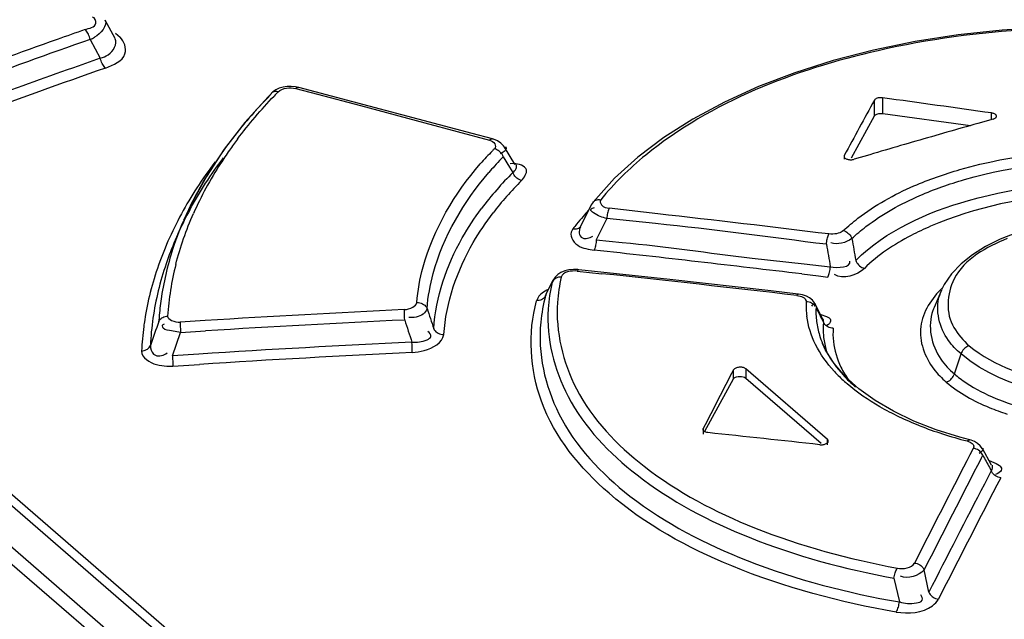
# Model space of a CAD drawing. Header units: inches. Extents: x 0 to 117, y 0 to 83.
# Tile 45 of 60: x 98.472 to 99.044, y 27.986 to 28.335. Entities that reach past the tile are written whole.
import ezdxf

# ---------------------------------------------------------------- set-up
doc = ezdxf.new("R2010")
doc.units = ezdxf.units.IN
doc.header["$LTSCALE"] = 6.4311023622
doc.header["$MEASUREMENT"] = 0
doc.layers.get('0').update_dxf_attribs({"linetype": 'CONTINUOUS'})

msp = doc.modelspace()

# ---------------------------------------------------------------- linework, layer by layer
at = {"color": 7, "linetype": 'CONTINUOUS'}
for p, q in [((97.6173337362, 28.7646698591), (98.8902649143, 27.6622791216)), ((97.64019169, 28.7690320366), (98.9054156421, 27.6733159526)), ((98.905821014, 27.679312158), (97.6528682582, 28.7644010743)), ((98.8857555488, 27.6560770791), (97.6128243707, 28.7584678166)), ((98.52193464, 28.3345159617), (98.527691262, 28.3237661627)), ((98.5281071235, 28.3266524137), (98.5307590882, 28.3243557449)), ((98.5133876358, 28.3230704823), (98.5162888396, 28.3176562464)), ((98.5162888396, 28.3176562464), (98.5192452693, 28.3121388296)), ((98.5192452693, 28.3121388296), (98.5063824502, 28.3076020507)), ((98.7351658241, 28.2684110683), (98.6346084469, 28.2951678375)), ((98.6167069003, 28.2897961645), (98.6032058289, 28.2747424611)), ((98.6185752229, 28.291723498), (98.6167069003, 28.2897961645)), ((98.6328441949, 28.2944899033), (98.6453317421, 28.2912000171)), ((98.6453317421, 28.2912000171), (98.6703097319, 28.2845949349)), ((98.6703097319, 28.2845949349), (98.7077838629, 28.2746240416)), ((98.9687935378, 28.2785920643), (98.9687935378, 28.2877497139)), ((98.9736260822, 28.2891298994), (98.9736260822, 28.2799722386)), ((98.9555220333, 28.2543191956), (98.9687935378, 28.2785920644)), ((98.9736294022, 28.2799717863), (99.0246064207, 28.2730276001)), ((99.0368631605, 28.2767455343), (99.0368631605, 28.2803287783)), ((98.6032058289, 28.2747424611), (98.5912389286, 28.2592891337)), ((98.7077838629, 28.2746240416), (98.7452664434, 28.2645772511)), ((99.0377967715, 28.2767455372), (99.0288322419, 28.2742241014)), ((98.7470020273, 28.2652267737), (98.7351658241, 28.2684110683)), ((99.0109030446, 28.2691308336), (99.0019383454, 28.2665589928)), ((98.5912389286, 28.2592891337), (98.5808409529, 28.2434969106)), ((98.7526128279, 28.2571371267), (98.7515340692, 28.2565882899)), ((98.7600753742, 28.2505843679), (98.7539626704, 28.2605181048)), ((98.9513490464, 28.2556509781), (98.9513490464, 28.2534481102)), ((98.9660797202, 28.2561038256), (98.9571152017, 28.2534481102)), ((98.7532816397, 28.2549340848), (98.7569833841, 28.2488066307)), ((98.7594282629, 28.2509023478), (98.7573704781, 28.2507909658)), ((98.7601443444, 28.2504724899), (98.7600797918, 28.2505804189)), ((98.7569833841, 28.2488066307), (98.7588393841, 28.2457416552)), ((98.8179070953, 28.2424515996), (98.8054127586, 28.2285668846)), ((98.8043679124, 28.2269395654), (98.7980034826, 28.2140736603)), ((98.8430678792, 28.2217619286), (98.8147033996, 28.2249558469)), ((98.567492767, 28.2175823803), (98.5627013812, 28.2064319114)), ((98.841778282, 28.2160905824), (98.8133973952, 28.2189730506)), ((98.7937739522, 28.2130310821), (98.7927568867, 28.2110829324)), ((98.807308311, 28.2066747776), (98.8224251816, 28.20514417)), ((98.8025230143, 28.2012968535), (98.8060171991, 28.2006967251)), ((98.8978711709, 28.1959457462), (98.9281018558, 28.1926748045)), ((98.9281018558, 28.1926748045), (98.9432236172, 28.1909897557)), ((98.7962923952, 28.1884775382), (98.8104448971, 28.1869753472)), ((98.8499618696, 28.1835987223), (98.797142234, 28.1893069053)), ((98.9267625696, 28.1868024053), (98.9364009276, 28.1856403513)), ((98.7778449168, 28.1742232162), (98.7816613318, 28.182012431)), ((98.78098096, 28.1808700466), (98.7780693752, 28.1748650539)), ((98.7820888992, 28.1831276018), (98.78098096, 28.1808700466)), ((98.7820404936, 28.183028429), (98.7814612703, 28.1814434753)), ((98.7816615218, 28.1820133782), (98.7820404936, 28.183028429)), ((98.908767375, 28.1769673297), (98.8499618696, 28.1835987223)), ((98.9364009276, 28.1856403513), (98.9418602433, 28.1849786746)), ((98.9245334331, 28.1751399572), (98.908767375, 28.1769673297)), ((99.0077505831, 28.177349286), (99.0034563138, 28.1673597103)), ((98.7735159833, 28.1731989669), (98.7725901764, 28.1712956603)), ((98.7781139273, 28.1749578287), (98.7778449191, 28.1742232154)), ((98.9333516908, 28.1693890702), (98.9322901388, 28.1681178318)), ((98.9343691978, 28.1694048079), (98.9344262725, 28.1692909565)), ((98.9389203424, 28.160609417), (98.9343795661, 28.1693868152)), ((98.5557453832, 28.1575510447), (98.5564525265, 28.1579264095)), ((98.5800742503, 28.1597634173), (98.5656200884, 28.1588624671)), ((98.6960293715, 28.1600500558), (98.695954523, 28.161586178)), ((98.9378029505, 28.1633240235), (98.9410968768, 28.1621019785)), ((98.5658997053, 28.1528649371), (98.5606743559, 28.1537339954)), ((98.5611103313, 28.1393185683), (98.5658997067, 28.1528649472)), ((98.5658997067, 28.1528649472), (98.5803526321, 28.1537619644)), ((98.9422287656, 28.1575429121), (98.9411853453, 28.1567834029)), ((98.9387207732, 28.1463967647), (98.938876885, 28.1460290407)), ((98.9405020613, 28.1426090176), (98.9387207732, 28.1463967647)), ((98.5483029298, 28.1452515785), (98.5483742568, 28.1438126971)), ((98.9453845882, 28.1348472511), (98.9405020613, 28.1426090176)), ((98.5765539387, 28.1403084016), (98.5611103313, 28.1393185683)), ((99.0152778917, 28.1287305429), (99.019126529, 28.1404156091)), ((98.561400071, 28.1333254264), (98.5768361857, 28.1343105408)), ((98.8869381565, 28.1259018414), (98.8869381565, 28.131044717)), ((98.8941462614, 28.1317461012), (98.8941462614, 28.1263686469)), ((98.9415053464, 28.0907319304), (98.8941462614, 28.1317461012)), ((98.9518428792, 28.1273118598), (98.9453845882, 28.1348472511)), ((98.8704196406, 28.0955863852), (98.8869381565, 28.1259018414)), ((98.8941462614, 28.1263686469), (98.9378459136, 28.0885236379)), ((98.9598204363, 28.1201019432), (98.9518428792, 28.1273118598)), ((98.9917735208, 28.1013932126), (98.9798977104, 28.1070741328)), ((99.0046973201, 28.0963451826), (98.9917735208, 28.1013932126)), ((98.8694220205, 28.0970432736), (98.8694220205, 28.0937555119)), ((99.0185359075, 28.0919739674), (99.0046973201, 28.0963451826)), ((98.9415053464, 28.0876133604), (98.9415053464, 28.0907319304)), ((99.0242285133, 28.0904393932), (99.0185359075, 28.0919739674)), ((99.026274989, 28.0855197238), (99.024284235, 28.0816746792)), ((99.0368662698, 28.0758122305), (99.0315773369, 28.0853398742)), ((99.0224779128, 28.0781818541), (99.0186811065, 28.070827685)), ((99.024284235, 28.0816746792), (99.0224779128, 28.0781818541)), ((99.0308453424, 28.0796773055), (99.0317673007, 28.0814612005)), ((99.0354849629, 28.0783926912), (99.0396186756, 28.0766885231)), ((99.0367270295, 28.0725228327), (99.0326958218, 28.0647528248)), ((99.0356322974, 28.0744904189), (99.0367270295, 28.0725228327)), ((99.0368946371, 28.0757600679), (99.0368690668, 28.0758068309)), ((99.0396186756, 28.0766885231), (99.0413857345, 28.0755699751)), ((99.0405695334, 28.0709558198), (99.0392479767, 28.0703247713)), ((98.9801811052, 28.0100892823), (98.9833250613, 27.9962721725)), ((99.0004527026, 28.001919), (98.9976836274, 28.0148510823))]:
    msp.add_line(p, q, dxfattribs=at)
for points in [[(99.1217508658, 28.3300504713), (99.0952837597, 28.3306581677), (99.068967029, 28.3301396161), (99.0429580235, 28.3284935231), (99.0173960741, 28.3257187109), (98.9924425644, 28.321831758), (98.9682520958, 28.3168572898), (98.944950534, 28.3108193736), (98.922688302, 28.3037531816), (98.9016054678, 28.2957036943), (98.8818104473, 28.2867120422), (98.863437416, 28.27683298), (98.846607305, 28.2661268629)], [(98.513387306, 28.3230705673), (98.5131901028, 28.3238166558), (98.5129455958, 28.3245733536), (98.512659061, 28.3253197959), (98.5123437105, 28.3260242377), (98.5120044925, 28.326680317), (98.5116331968, 28.3273011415), (98.5112328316, 28.3278736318), (98.5108208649, 28.3283683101), (98.5104098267, 28.3287705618)], [(98.5222293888, 28.3064422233), (98.521821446, 28.3068401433), (98.5214179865, 28.3073215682), (98.5210264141, 28.3078758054), (98.5206554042, 28.3084880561), (98.520309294, 28.3091485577), (98.5199892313, 28.3098551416), (98.5197003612, 28.310599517), (98.5194504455, 28.3113651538), (98.5192450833, 28.3121379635)], [(98.6346080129, 28.295167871), (98.6325423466, 28.2955867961), (98.6301746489, 28.2957856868), (98.6278048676, 28.2957011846), (98.625449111, 28.2953267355), (98.62319929, 28.2946533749), (98.6211901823, 28.2937153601)], [(98.6344853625, 28.2951932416), (98.6341072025, 28.2951926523), (98.6336958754, 28.2950742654), (98.6332702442, 28.2948372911), (98.6328441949, 28.2944899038)], [(98.6211901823, 28.2937153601), (98.6194627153, 28.2925362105), (98.6185695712, 28.2917199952)], [(98.6225274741, 28.2926247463), (98.6218537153, 28.2927439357), (98.6211861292, 28.2927758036), (98.6205429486, 28.2927167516), (98.6199501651, 28.2925709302), (98.619412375, 28.2923441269), (98.6189194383, 28.2920303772), (98.6185741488, 28.2917246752)], [(98.9736260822, 28.2891298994), (98.9729391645, 28.2891877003), (98.9722789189, 28.2891917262), (98.9716453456, 28.2891419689), (98.9710240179, 28.2890370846), (98.9704293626, 28.2888783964), (98.9699046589, 28.2886699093), (98.9694643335, 28.288412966), (98.9690939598, 28.2881062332), (98.9687935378, 28.2877497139)], [(98.9687935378, 28.2785920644), (98.9690434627, 28.2789173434), (98.9693724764, 28.279203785), (98.9697805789, 28.2794513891), (98.9702774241, 28.2796656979), (98.9708533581, 28.2798411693), (98.971479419, 28.2799611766), (98.9721459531, 28.2800201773), (98.9728626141, 28.2800237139), (98.9736294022, 28.2799717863)], [(99.0397537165, 28.2782898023), (99.0397636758, 28.2784186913), (99.0397335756, 28.2786723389), (99.039633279, 28.2789227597), (99.0394667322, 28.2791698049), (99.0392431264, 28.2794002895), (99.0389602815, 28.2796127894), (99.0386203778, 28.2798087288), (99.0382391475, 28.2799791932), (99.0378218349, 28.2801212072), (99.0373631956, 28.280237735), (99.0368632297, 28.2803287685)], [(99.0377967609, 28.2767455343), (99.0382337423, 28.2768901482), (99.0386179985, 28.2770548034), (99.0389495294, 28.2772395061), (99.0392319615, 28.2774478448), (99.0394616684, 28.2776762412), (99.0396277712, 28.2779139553), (99.0397275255, 28.2781616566), (99.0397537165, 28.2782898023)], [(98.7452664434, 28.264577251), (98.7456689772, 28.2649011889), (98.7460745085, 28.2651283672), (98.746471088, 28.2652484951), (98.7468409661, 28.2652581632), (98.7470020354, 28.2652267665)], [(98.7539527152, 28.260534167), (98.7533933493, 28.2613339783), (98.7518881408, 28.2628499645), (98.749946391, 28.2641055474), (98.7476617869, 28.2650344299), (98.7470196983, 28.2652218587)], [(98.846607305, 28.2661268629), (98.8313977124, 28.2546461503), (98.8179070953, 28.2424515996)], [(98.7532815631, 28.2549340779), (98.7529782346, 28.2556436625), (98.7525821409, 28.2563403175), (98.7521029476, 28.2570028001), (98.7515644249, 28.2576035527), (98.75097764, 28.2581368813), (98.7503312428, 28.258611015), (98.749631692, 28.2590147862), (98.7489095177, 28.2593286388), (98.7481865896, 28.2595457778)], [(98.9512208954, 28.2552583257), (98.9512111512, 28.2551299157), (98.9512411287, 28.254876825), (98.9513396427, 28.2546248), (98.9515041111, 28.2543777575), (98.9517267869, 28.2541474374), (98.952010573, 28.2539343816), (98.9523525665, 28.2537380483), (98.9527363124, 28.2535685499), (98.9531648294, 28.2534272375), (98.9536350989, 28.2533127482), (98.9541216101, 28.2532311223), (98.9546238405, 28.2531841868), (98.9551423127, 28.2531700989), (98.9556530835, 28.253189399), (98.9561481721, 28.2532422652), (98.9566355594, 28.2533285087), (98.9571152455, 28.2534481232)], [(98.9513490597, 28.2556510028), (98.9512471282, 28.2553879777), (98.9512208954, 28.2552583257)], [(98.7638997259, 28.2411008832), (98.7631972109, 28.2413195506), (98.7624926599, 28.2416320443), (98.7618064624, 28.2420325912), (98.7611687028, 28.242501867), (98.760584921, 28.2430307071), (98.7600431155, 28.2436319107), (98.7595560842, 28.2443021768), (98.7591506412, 28.2450128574), (98.7588391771, 28.2457416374)], [(98.5808409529, 28.2434969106), (98.5720366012, 28.2274231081), (98.567584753, 28.2177974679)], [(98.8054073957, 28.2285605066), (98.8048544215, 28.2277914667), (98.8043679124, 28.2269395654)], [(98.8054125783, 28.2285670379), (98.8055541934, 28.2287344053), (98.8060114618, 28.229162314), (98.8065301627, 28.2295056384), (98.8070999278, 28.2297645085), (98.8077303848, 28.2299437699), (98.8084158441, 28.2300363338), (98.8091288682, 28.2300357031), (98.8098493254, 28.2299439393)], [(98.8147033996, 28.2249558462), (98.8145063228, 28.2245251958), (98.8143129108, 28.2240077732), (98.814128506, 28.2234148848), (98.8139605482, 28.2227725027), (98.8138102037, 28.2220903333), (98.8136746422, 28.2213534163), (98.813557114, 28.220568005), (98.8134638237, 28.2197668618), (98.8133973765, 28.218973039)], [(99.0835696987, 28.2178505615), (99.0723426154, 28.216127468), (99.061581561, 28.2137272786), (99.0514077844, 28.2106860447), (99.0419591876, 28.2070342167), (99.0333599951, 28.2027940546), (99.0257262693, 28.1980138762), (99.0191423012, 28.1927391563), (99.0136676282, 28.1869796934), (99.0094311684, 28.1807622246), (99.0078459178, 28.1775683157)], [(98.7937739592, 28.2130308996), (98.7944853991, 28.2129459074), (98.7951916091, 28.2129492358), (98.7958732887, 28.2130435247), (98.796502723, 28.2132231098), (98.7970750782, 28.2134819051), (98.7976012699, 28.2138266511), (98.7980695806, 28.2142595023), (98.7982743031, 28.214504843)], [(98.9410008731, 28.2040345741), (98.941073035, 28.2048027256), (98.9411709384, 28.20558533), (98.9412927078, 28.2063613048), (98.9414327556, 28.2070981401), (98.9415885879, 28.2077890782), (98.9417638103, 28.208447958), (98.9419574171, 28.2090619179), (98.9421614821, 28.209600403), (98.9423699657, 28.2100478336)], [(98.9507945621, 28.2120171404), (98.9501923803, 28.211532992), (98.9494986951, 28.211110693), (98.9487135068, 28.2107502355), (98.9478261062, 28.2104456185), (98.9468472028, 28.2102028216), (98.9458089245, 28.2100398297), (98.9447219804, 28.2099626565), (98.9435756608, 28.2099653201), (98.9423699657, 28.2100478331)], [(98.9507945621, 28.21201714), (98.9514877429, 28.211789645), (98.9521808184, 28.2114694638), (98.9528539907, 28.2110625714), (98.9534783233, 28.2105882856), (98.9540485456, 28.2100556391), (98.9545761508, 28.2094519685), (98.9550489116, 28.208780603), (98.9554413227, 28.2080697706), (98.9557416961, 28.2073413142)], [(98.807308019, 28.2066747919), (98.8072464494, 28.2059135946), (98.8071593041, 28.2051383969), (98.8070481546, 28.2043696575), (98.8069180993, 28.2036389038), (98.8067714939, 28.202952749), (98.8066048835, 28.2022976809), (98.8064189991, 28.2016859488), (98.8062212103, 28.2011471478), (98.8060172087, 28.2006964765)], [(98.958029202, 28.1946781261), (98.9583170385, 28.1939837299), (98.9586942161, 28.1932993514), (98.959153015, 28.192644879), (98.9596719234, 28.1920482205), (98.9602417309, 28.191513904), (98.9608758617, 28.1910314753), (98.9615699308, 28.1906133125), (98.9622941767, 28.1902828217), (98.96302638, 28.1900497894)], [(98.7914497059, 28.1891465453), (98.7890180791, 28.1885629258), (98.7867889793, 28.1876547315), (98.7848754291, 28.1864540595), (98.7833300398, 28.1849945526), (98.7821770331, 28.183299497), (98.7820404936, 28.183028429)], [(98.7971351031, 28.1893075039), (98.796610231, 28.1893564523), (98.7939852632, 28.1894090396), (98.7914497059, 28.1891465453)], [(98.7971351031, 28.1893075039), (98.7969477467, 28.1892738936), (98.7967322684, 28.1891231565), (98.7965114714, 28.1888547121), (98.7962923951, 28.1884775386)], [(98.9418602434, 28.1849786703), (98.942059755, 28.1854061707), (98.9422570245, 28.1859224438), (98.942446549, 28.1865161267), (98.9426205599, 28.1871607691), (98.9427777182, 28.1878464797), (98.942920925, 28.1885886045), (98.9430467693, 28.1893806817), (98.9431486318, 28.1901889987), (98.9432236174, 28.1909897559)], [(98.7869363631, 28.1849878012), (98.7861838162, 28.1849688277), (98.7854372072, 28.184863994), (98.7847165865, 28.1846734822), (98.7840507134, 28.1844066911), (98.783444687, 28.184070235), (98.7828870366, 28.183656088), (98.782389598, 28.183163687), (98.7819772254, 28.182610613), (98.7816612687, 28.1820124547)], [(98.9237077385, 28.174345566), (98.9239145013, 28.1746964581), (98.9241234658, 28.1749521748), (98.9243286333, 28.1751019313), (98.9245244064, 28.1751408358)], [(98.9327942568, 28.1715601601), (98.9312083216, 28.172861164), (98.9293046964, 28.1738987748), (98.9271556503, 28.1746452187), (98.9248051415, 28.1751062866), (98.9245244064, 28.1751408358)], [(98.7031518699, 28.1702303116), (98.7039653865, 28.1702000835), (98.7047836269, 28.1700720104), (98.7055817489, 28.1698462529), (98.7063230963, 28.1695351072), (98.707000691, 28.1691468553), (98.707628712, 28.1686707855), (98.7081912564, 28.1681068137), (98.7086557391, 28.1674786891), (98.7090072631, 28.1668073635)], [(98.7778449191, 28.1742232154), (98.7775445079, 28.1736510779), (98.7771512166, 28.1731162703), (98.7766726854, 28.1726341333), (98.7761299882, 28.1722231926), (98.7755323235, 28.1718848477), (98.774866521, 28.1716133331), (98.7741363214, 28.1714179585), (98.7733703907, 28.1713111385), (98.7725901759, 28.17129567)], [(98.9237077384, 28.1743455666), (98.924761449, 28.1741788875), (98.9257152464, 28.1739489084), (98.9265691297, 28.1736556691), (98.9273366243, 28.1732954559), (98.9280042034, 28.1728720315), (98.9285312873, 28.1723966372), (98.9289043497, 28.1718730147), (98.9291369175, 28.1712974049), (98.9292289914, 28.170669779)], [(98.9345821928, 28.1679034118), (98.9341459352, 28.1685109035), (98.9336148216, 28.1690628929), (98.9330149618, 28.1695367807), (98.9323592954, 28.1699301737), (98.9316360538, 28.1702500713), (98.9308523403, 28.170486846), (98.9300418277, 28.1706273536), (98.9292289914, 28.1706697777)], [(98.9344262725, 28.1692909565), (98.9340063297, 28.1700385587), (98.9327942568, 28.1715601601)], [(98.695954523, 28.161586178), (98.6958923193, 28.1630920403), (98.6958679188, 28.1637843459), (98.6958475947, 28.1644477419), (98.6958319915, 28.165069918), (98.6958220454, 28.1656210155), (98.6958180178, 28.1660855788)], [(98.5532208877, 28.159222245), (98.553521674, 28.1597947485), (98.553912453, 28.1603343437), (98.5543851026, 28.1608266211), (98.5549199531, 28.1612535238), (98.555507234, 28.1616138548), (98.5561555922, 28.1619152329), (98.5568595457, 28.1621507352), (98.557593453, 28.1623084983), (98.5583382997, 28.1623858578)], [(98.5656200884, 28.1588624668), (98.5656256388, 28.1584151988), (98.5656384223, 28.1578851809), (98.5656583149, 28.1572838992), (98.5656843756, 28.1566369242), (98.5657160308, 28.1559535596), (98.5657540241, 28.1552192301), (98.5657983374, 28.154440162), (98.5658473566, 28.1536480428), (98.5658997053, 28.1528649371)], [(98.9449041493, 28.1552865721), (98.9441094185, 28.155336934), (98.9433140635, 28.1554818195), (98.9425412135, 28.1557203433), (98.9418246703, 28.1560401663), (98.941170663, 28.156433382), (98.9405659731, 28.1569101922), (98.9400250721, 28.1574704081), (98.9395777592, 28.158091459), (98.9392376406, 28.1587537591)], [(98.7129042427, 28.1550106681), (98.7132353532, 28.1543728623), (98.7136739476, 28.1537677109), (98.7142107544, 28.1532149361), (98.7148190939, 28.1527391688), (98.715487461, 28.1523428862), (98.7162325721, 28.1520187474), (98.7170486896, 28.1517794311), (98.7178982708, 28.1516420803), (98.7187532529, 28.1516107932)], [(98.7004563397, 28.1411770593), (98.7004526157, 28.1416220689), (98.7004434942, 28.142151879), (98.7004290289, 28.1427549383), (98.7004100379, 28.1434051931), (98.7003868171, 28.1440932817), (98.7003584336, 28.1448342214), (98.7003248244, 28.1456214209), (98.7002473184, 28.1472132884)], [(98.5432012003, 28.1420600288), (98.5439442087, 28.1421383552), (98.5446758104, 28.1422975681), (98.54537725, 28.1425352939), (98.5460232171, 28.1428408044), (98.5466084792, 28.1432069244), (98.5471416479, 28.1436390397), (98.5476129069, 28.1441349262), (98.5480026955, 28.1446772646), (98.5483029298, 28.1452515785)], [(99.0238426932, 28.1451413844), (99.0231831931, 28.1448966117), (99.0225223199, 28.1445627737), (99.0218780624, 28.1441442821), (99.0212744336, 28.1436558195), (99.0207207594, 28.1431067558), (99.0202155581, 28.1424937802), (99.0197708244, 28.1418251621), (99.0194050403, 28.141125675), (99.0191265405, 28.1404156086)], [(98.5611089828, 28.1393185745), (98.5611610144, 28.1385659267), (98.5612103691, 28.1377981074), (98.5612556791, 28.1370347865), (98.5612952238, 28.1363064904), (98.561328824, 28.1356196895), (98.5613570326, 28.1349610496), (98.5613789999, 28.1343421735), (98.5613934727, 28.1337919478), (98.5614000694, 28.1333254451)], [(98.8941463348, 28.1317461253), (98.8938496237, 28.1319631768), (98.8935130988, 28.132151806), (98.8931367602, 28.1323120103), (98.8927133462, 28.1324454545), (98.8922501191, 28.1325504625), (98.8917688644, 28.1326220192), (98.8912682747, 28.1326586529), (98.890749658, 28.1326618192), (98.8902387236, 28.1326308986), (98.8897352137, 28.1325638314), (98.8892393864, 28.1324626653), (98.8887777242, 28.1323329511), (98.8883531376, 28.1321736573), (98.887962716, 28.1319858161), (98.8876242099, 28.1317780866), (98.8873435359, 28.1315533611), (98.8871147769, 28.1313087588), (98.8869379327, 28.1310442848)], [(98.8869381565, 28.1259018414), (98.8874389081, 28.1264120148), (98.8880591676, 28.126810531), (98.888798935, 28.1270973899), (98.8897175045, 28.1272764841), (98.8907555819, 28.127343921), (98.8917352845, 28.1272880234), (98.8925973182, 28.1271048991), (98.8934009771, 28.1267984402), (98.8941462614, 28.1263686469)], [(99.0105762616, 28.1240092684), (99.0112430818, 28.1242591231), (99.011906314, 28.1245973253), (99.0125477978, 28.1250174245), (99.0131412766, 28.1255003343), (99.0136821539, 28.1260375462), (99.0141808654, 28.1266413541), (99.014626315, 28.1273083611), (99.014995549, 28.1280115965), (99.0152781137, 28.1287305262)], [(98.9798977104, 28.1070741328), (98.9692089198, 28.1133306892), (98.9598204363, 28.1201019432)], [(98.8692835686, 28.0964979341), (98.8693000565, 28.096686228), (98.8694220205, 28.0970432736)], [(98.872182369, 28.0946258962), (98.8715390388, 28.0947254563), (98.8709467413, 28.0948839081), (98.8704234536, 28.0950960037), (98.8699850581, 28.0953550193), (98.8696448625, 28.0956529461), (98.8694131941, 28.0959807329), (98.8692970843, 28.0963285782), (98.8692835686, 28.0964979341)], [(98.9370567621, 28.0876134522), (98.9375776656, 28.0875766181), (98.9380895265, 28.0875736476), (98.938592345, 28.0876045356), (98.9390939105, 28.0876708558), (98.9395864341, 28.0877710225), (98.9400465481, 28.0879002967), (98.9404732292, 28.088060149), (98.9408675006, 28.0882491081), (98.9412090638, 28.0884580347), (98.9414952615, 28.0886884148), (98.9417287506, 28.0889387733), (98.9418972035, 28.0891955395), (98.9419969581, 28.0894583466), (98.9420225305, 28.0895929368)], [(98.9420225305, 28.0895929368), (98.9420316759, 28.089727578), (98.9420000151, 28.0899907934), (98.9419015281, 28.0902438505), (98.941736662, 28.0904909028), (98.9415054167, 28.0907319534)], [(99.0226227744, 28.0897910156), (99.0230033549, 28.0901096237), (99.0233857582, 28.0903325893), (99.0237588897, 28.0904500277), (99.024106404, 28.0904587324), (99.0242275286, 28.0904355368)], [(99.0226227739, 28.0897910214), (99.023557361, 28.0895013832), (99.0243692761, 28.0891610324), (99.0250585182, 28.0887699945), (99.0256377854, 28.0883223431), (99.0260943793, 28.0878240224), (99.0263902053, 28.0872928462), (99.0265125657, 28.0867347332), (99.0264741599, 28.0861437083), (99.026274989, 28.0855197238)], [(99.0287887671, 28.0884001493), (99.0269869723, 28.0894502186), (99.0249958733, 28.0902192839), (99.0242283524, 28.0904353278)], [(99.0317671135, 28.0814611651), (99.0314522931, 28.0821261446), (99.0310385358, 28.0827708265), (99.0305343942, 28.083375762), (99.0299638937, 28.0839149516), (99.0293373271, 28.0843848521), (99.0286396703, 28.0847944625), (99.0278758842, 28.0851315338), (99.027079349, 28.0853757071), (99.0262749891, 28.0855197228)], [(99.0315877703, 28.0853188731), (99.0303440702, 28.0870363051), (99.0287887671, 28.0884001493)], [(99.0422078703, 28.0684577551), (99.0414408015, 28.0685941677), (99.0406729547, 28.0688246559), (99.0399265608, 28.0691458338), (99.0392341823, 28.0695418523), (99.0386018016, 28.0700041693), (99.0380165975, 28.0705442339), (99.0374924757, 28.0711602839), (99.0370582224, 28.0718267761), (99.0367270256, 28.072522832)], [(98.9801810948, 28.0100892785), (98.9802855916, 28.0108511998), (98.9804282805, 28.0116225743), (98.9806061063, 28.0123827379), (98.9808114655, 28.013101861), (98.9810398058, 28.0137726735), (98.9812937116, 28.0144058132), (98.9815708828, 28.014990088), (98.9818611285, 28.0155003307), (98.9821565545, 28.0159246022)], [(98.9921114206, 28.0188932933), (98.9928866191, 28.0187647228), (98.9936645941, 28.0185408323), (98.9944224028, 28.0182247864), (98.9951263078, 28.0178325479), (98.9957699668, 28.0173727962), (98.9963665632, 28.0168337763), (98.9969016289, 28.0162171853), (98.9973452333, 28.0155491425), (98.9976836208, 28.0148510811)], [(99.0004525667, 28.0019187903), (99.0007726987, 28.0012529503), (99.001193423, 28.0006074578), (99.0017059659, 28.0000021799), (99.0022856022, 27.9994637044), (99.0029217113, 27.9989956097), (99.0036296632, 27.9985886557), (99.0044041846, 27.9982553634), (99.0052107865, 27.9980164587), (99.0060237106, 27.9978791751)], [(98.981452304, 27.9904205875), (98.9817402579, 27.9908475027), (98.9820209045, 27.9913603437), (98.9822867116, 27.9919470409), (98.98252742, 27.9925825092), (98.9827415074, 27.9932557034), (98.9829331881, 27.9939769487), (98.9830986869, 27.9947385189), (98.9832302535, 27.9955105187), (98.9833250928, 27.9962721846)]]:
    msp.add_lwpolyline(points, dxfattribs=at)
for centre, radius, start, end in [((100.3719180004, 23.0391910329), 5.607574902, 109.3878246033, 109.5632512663), ((98.5039731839, 28.3447078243), 0.0235965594, 293.5176818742, 300.4619494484), ((100.422169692, 22.8990126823), 5.7564877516, 109.567356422, 110.9391280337), ((100.4183995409, 22.9103400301), 5.7381810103, 109.3895329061, 110.936149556), ((100.4109886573, 22.9284953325), 5.7063397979, 109.497772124, 110.5968950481), ((100.4170635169, 22.914033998), 5.7156333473, 109.3608888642, 110.9936617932), ((98.8249395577, 28.0877652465), 0.2898776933, 135.5937257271, 139.125738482), ((98.8397526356, 28.080776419), 0.3034245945, 135.7179511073, 136.3569688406), ((98.8074881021, 28.102854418), 0.2668074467, 139.1234591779, 142.9137201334), ((100.4897025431, 23.0976004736), 5.378807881, 105.7593443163, 105.9578852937), ((100.496382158, 23.0743173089), 5.4030302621, 106.0570072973, 106.2549554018), ((98.7896815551, 28.1163019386), 0.2444935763, 142.9113340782, 147.0063929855), ((98.7980396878, 28.1159259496), 0.2488336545, 143.1454406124, 144.9818573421), ((100.5009119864, 23.0587812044), 5.4192132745, 106.2549554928, 106.452508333), ((98.7884037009, 28.1226629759), 0.2370761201, 144.9789453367, 147.2101013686), ((98.8681817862, 28.13906207), 0.1700444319, 135.4485708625, 138.9615046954), ((98.8693683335, 28.1379088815), 0.1716990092, 134.8926016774, 135.4521197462), ((98.7854400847, 28.1008049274), 0.2503088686, 142.8482572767, 147.0621457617), ((98.7725440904, 28.1274304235), 0.2240598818, 147.0068227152, 151.4887664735), ((98.7754139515, 28.1309441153), 0.2216714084, 147.1912099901, 151.5207160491), ((98.8949826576, 28.1168984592), 0.1978153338, 137.9191458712, 139.360796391), ((98.9005124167, 28.1118999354), 0.2052694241, 136.3099797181, 137.9180357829), ((98.9043182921, 28.108288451), 0.2105160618, 135.8450909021, 136.3147464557), ((98.9024701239, 28.1018157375), 0.2033333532, 134.9411802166, 138.7944397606), ((98.9085618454, 28.096989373), 0.204194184, 135.1092411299, 138.6986486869), ((98.7564280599, 28.1361721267), 0.2057256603, 151.4856635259, 156.6239351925), ((98.7604960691, 28.1390436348), 0.2046965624, 151.5223774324, 156.0940926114), ((98.8882046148, 28.1142768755), 0.1843917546, 138.7874693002, 143.1830300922), ((98.8941904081, 28.1096069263), 0.1850698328, 138.6966337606, 142.5110021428), ((98.7569561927, 28.1232394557), 0.2113227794, 151.5343719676, 155.2200554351), ((98.924049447, 28.1128774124), 0.1643402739, 137.621235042, 139.2185025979), ((97.4684157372, 16.1418802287), 12.1578456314, 83.0366270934, 83.5078501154), ((98.7458650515, 28.1408592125), 0.1941700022, 156.7258449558, 158.5692549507), ((98.9116847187, 28.1231817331), 0.1482425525, 141.3614416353, 142.6921858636), ((98.9175228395, 28.1184908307), 0.1557317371, 139.2139000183, 141.35455731), ((101.0452736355, 27.1062766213), 2.4938654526, 153.5015629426, 153.8168481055), ((98.7399740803, 28.1431556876), 0.1878472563, 158.5647636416, 161.2999673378), ((98.7489042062, 28.1270217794), 0.2024268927, 155.2368115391, 156.7288607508), ((98.737671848, 28.1271508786), 0.1956409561, 156.2991824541, 161.2707250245), ((98.7405749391, 28.1305138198), 0.1933953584, 156.8865828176, 161.2165201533), ((101.6375894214, 28.6568101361), 2.7343364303, 189.5314427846, 189.808725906), ((101.6053877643, 28.6788852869), 2.6912745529, 190.0909970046, 190.364940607), ((98.7318631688, 28.145857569), 0.1792982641, 161.286795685, 166.2804322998), ((97.4859232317, 16.1977207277), 12.0753501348, 83.5797194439, 83.7238022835), ((98.7300461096, 28.1340949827), 0.1822741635, 161.2165928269, 166.3873665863), ((98.7297798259, 28.150372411), 0.1718858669, 165.8555689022, 170.9437054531), ((97.4833153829, 16.1746247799), 12.0985928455, 83.2918799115, 83.5796773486), ((98.7261900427, 28.1310715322), 0.1835082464, 161.2789266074, 166.4408457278), ((98.7232596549, 28.1479765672), 0.1704376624, 166.2864983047, 171.3332423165), ((97.5261871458, 16.1556758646), 12.0996481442, 83.3674813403, 83.90714397), ((97.4807162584, 16.1524501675), 12.1209192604, 83.148196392, 83.2919220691), ((98.8713348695, 28.1606201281), 0.09218988, 166.5824352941, 176.3206197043), ((98.8786824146, 28.1639130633), 0.0941354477, 167.0631645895, 176.0918110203), ((98.7210276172, 28.1362971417), 0.172990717, 166.3932416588, 171.7404493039), ((98.7243002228, 28.151264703), 0.1663341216, 170.950130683, 176.1663250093), ((99.035544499, 28.1653436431), 0.0302793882, 156.6615649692, 163.146519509), ((98.7171666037, 28.1332657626), 0.1742218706, 166.446612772, 171.7978561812), ((98.7171930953, 28.1489371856), 0.1642956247, 171.3456211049, 175.1281851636), ((98.8697215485, 28.1493758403), 0.0951768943, 164.8667993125, 174.3223824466), ((98.9780418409, 28.1685339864), 0.048859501, 177.4990577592, 187.4352010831), ((99.1009184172, 19.6870011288), 8.4887560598, 92.7353079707, 93.51770371), ((102.7404842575, 29.4920678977), 4.2437155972, 198.1971570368, 198.3648936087), ((98.9801890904, 28.1649889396), 0.0453324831, 177.1287068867, 187.3348762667), ((100.7292351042, 29.0739617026), 2.010394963, 206.808272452, 207.0802215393), ((99.0331173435, 28.1545235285), 0.0323157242, 156.593664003, 159.8968778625), ((98.7127853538, 28.1339643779), 0.1697857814, 171.8202681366, 172.4318290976), ((98.7138962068, 28.1373535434), 0.1657815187, 171.747694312, 177.26932523), ((104.4901266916, 26.0613359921), 6.2966638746, 160.538447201, 160.6731138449), ((98.7143152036, 28.14920604), 0.1614052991, 175.1365176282, 176.4421650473), ((99.0989446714, 19.6808014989), 8.4888159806, 92.7205234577, 93.5024494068), ((102.6780839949, 29.4613725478), 4.1892957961, 198.0972235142, 198.282023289), ((98.9826075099, 28.1653264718), 0.0477742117, 187.3660754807, 197.2079361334), ((98.9828903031, 28.1548540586), 0.0438244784, 174.8940126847, 185.0635905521), ((98.7096496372, 28.1343461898), 0.1666270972, 172.419963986, 177.3466680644), ((98.9855274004, 28.1519905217), 0.0407567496, 175.3613241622, 186.0790890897), ((99.1096000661, 19.7027172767), 8.4544119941, 92.7752798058, 93.6148657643), ((98.98620656, 28.1664066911), 0.051531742, 197.1713801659, 202.8480614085), ((98.9844277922, 28.1550182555), 0.0453704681, 185.0987673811, 195.1070872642), ((99.1078612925, 19.6902637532), 8.4607277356, 92.7600006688, 93.598450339), ((98.9894263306, 28.1677569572), 0.0550233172, 203.2580939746, 206.7695725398), ((98.9915607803, 28.1688218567), 0.0574086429, 206.758998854, 208.4627777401), ((98.9865314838, 28.1555403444), 0.0475375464, 195.0537820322, 197.2317449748), ((98.5597478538, 28.1680412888), 0.0347551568, 267.014670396, 272.7247976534), ((99.0078944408, 28.1874294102), 0.0845875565, 222.4802075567, 224.0100188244), ((99.0141106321, 28.1935683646), 0.093323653, 224.0691648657, 229.1008896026), ((99.0877809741, 28.2358448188), 0.1369733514, 247.5862861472, 252.1965962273), ((99.0772078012, 28.3082058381), 0.2250622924, 248.6404794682, 252.1998727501), ((99.0882159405, 28.342309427), 0.2608984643, 252.1876215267, 255.4388804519), ((107.0603259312, 23.9313187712), 9.0377783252, 152.6772714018, 153.138894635), ((102.106185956, 29.7815363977), 3.5131617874, 208.9414760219, 209.0714672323), ((107.077157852, 23.9153393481), 9.0668148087, 152.7213479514, 153.0899925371), ((106.9832304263, 23.952695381), 8.9442349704, 152.6026886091, 153.1107635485), ((106.9870692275, 23.9432837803), 8.9587143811, 152.6095760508, 153.0612536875)]:
    msp.add_arc(centre, radius, start, end, dxfattribs=at)
for centre, major_axis, ratio, start_param, end_param in [((98.9698308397, 23.5017885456), (1.3545395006, 6.0731105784), 0.2536828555, 0.7217113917, 0.7302150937), ((98.9698308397, 23.5017885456), (7.505807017, -1.6698865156), 0.6134372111, 7.9807718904, 7.9891197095), ((98.9707412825, 23.5010000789), (1.3517321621, 6.0757666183), 0.252930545, 0.7623908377, 0.7709580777), ((99.2474779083, 23.2613391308), (7.5103988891, -1.6751106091), 0.6129355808, 1.7476251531, 1.756192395)]:
    msp.add_ellipse(centre, major_axis=major_axis, ratio=ratio, start_param=start_param, end_param=end_param, dxfattribs=at)
for points, knots in [([(98.5104235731, 28.328778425), (98.5126731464, 28.3296030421), (98.5182448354, 28.3303547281), (98.5160354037, 28.3357312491), (98.514709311, 28.3360721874)], [0, 0, 0, 0, 0.6363458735, 1, 1, 1, 1]), ([(99.1480522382, 28.3275766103), (99.089119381, 28.3325603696), (98.9796884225, 28.3275075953), (98.8742446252, 28.2869916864), (98.8360015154, 28.2558404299)], [0, 0, 0, 0, 0.5452594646, 1, 1, 1, 1]), ([(98.5222327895, 28.3064435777), (98.5266241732, 28.3080914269), (98.536344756, 28.311992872), (98.5331787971, 28.3220606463), (98.5307591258, 28.3243557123)], [0, 0, 0, 0, 0.5844442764, 1, 1, 1, 1]), ([(98.5192437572, 28.3121380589), (98.5208521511, 28.3126260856), (98.5254567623, 28.3141958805), (98.5294781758, 28.3205304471), (98.5278657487, 28.3234989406)], [0, 0, 0, 0, 0.3322435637, 1, 1, 1, 1]), ([(98.7452664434, 28.2645772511), (98.7464871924, 28.2642163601), (98.7487709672, 28.2631026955), (98.7488139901, 28.2602445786), (98.7481865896, 28.2595457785)], [0, 0, 0, 0, 0.5754607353, 1, 1, 1, 1]), ([(98.7546115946, 28.2607695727), (98.7549347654, 28.2602983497), (98.7550260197, 28.2584504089), (98.7534529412, 28.2576108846), (98.7526128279, 28.2571371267)], [0, 0, 0, 0, 0.3720296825, 1, 1, 1, 1]), ([(98.9917797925, 28.2379367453), (99.0004585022, 28.2417009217), (99.0392999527, 28.2552941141), (99.0810388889, 28.2594726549), (99.1126254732, 28.2587334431)], [0, 0, 0, 0, 0.2304187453, 1, 1, 1, 1]), ([(98.7031518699, 28.1702303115), (98.7035410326, 28.1772054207), (98.7091439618, 28.2066737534), (98.7249503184, 28.2335044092), (98.7399226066, 28.2507074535)], [0, 0, 0, 0, 0.2344912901, 1, 1, 1, 1]), ([(98.7588391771, 28.2457416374), (98.7596041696, 28.2463446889), (98.7608620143, 28.2476896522), (98.761208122, 28.2497678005), (98.7608269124, 28.250515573)], [0, 0, 0, 0, 0.5371590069, 1, 1, 1, 1]), ([(98.7638997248, 28.241100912), (98.7654484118, 28.2427856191), (98.7693767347, 28.2485491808), (98.7621220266, 28.2509473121), (98.7594282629, 28.2509023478)], [0, 0, 0, 0, 0.4592814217, 1, 1, 1, 1]), ([(98.9952351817, 28.2323932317), (99.0036427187, 28.2360503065), (99.0412958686, 28.2492584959), (99.0817875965, 28.2534113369), (99.1124215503, 28.2525674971)], [0, 0, 0, 0, 0.2302823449, 1, 1, 1, 1]), ([(98.7090072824, 28.166807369), (98.709591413, 28.1736361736), (98.7147331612, 28.2025046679), (98.7303358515, 28.2287918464), (98.7448752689, 28.2457343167)], [0, 0, 0, 0, 0.2348816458, 1, 1, 1, 1]), ([(98.9507945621, 28.2120171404), (98.9534985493, 28.2145498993), (98.965920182, 28.2250006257), (98.98030701, 28.2329607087), (98.9917797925, 28.2379367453)], [0, 0, 0, 0, 0.2285526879, 1, 1, 1, 1]), ([(98.9580295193, 28.1946784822), (98.9755873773, 28.2120672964), (99.028908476, 28.2357223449), (99.0846205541, 28.2411936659), (99.115472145, 28.2401260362)], [0, 0, 0, 0, 0.4445970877, 1, 1, 1, 1]), ([(98.9557452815, 28.2073416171), (98.958329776, 28.2098026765), (98.9702746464, 28.2199311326), (98.9841704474, 28.2275803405), (98.9952351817, 28.2323932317)], [0, 0, 0, 0, 0.2282583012, 1, 1, 1, 1]), ([(99.1151629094, 28.2339680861), (99.1049200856, 28.234326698), (99.0663146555, 28.2335947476), (99.0274536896, 28.2257551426), (99.0013897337, 28.214508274)], [0, 0, 0, 0, 0.2652726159, 1, 1, 1, 1]), ([(98.8098493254, 28.2299439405), (98.8092106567, 28.2291457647), (98.8104417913, 28.2258016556), (98.8131368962, 28.2251299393), (98.8147033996, 28.2249558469)], [0, 0, 0, 0, 0.3934140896, 1, 1, 1, 1]), ([(98.7129044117, 28.1550107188), (98.7141657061, 28.1734179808), (98.7226059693, 28.1983788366), (98.7365430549, 28.2193629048), (98.7405890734, 28.2247756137)], [0, 0, 0, 0, 0.7319212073, 1, 1, 1, 1]), ([(98.718753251, 28.1516108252), (98.7200733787, 28.170283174), (98.7287662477, 28.1956283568), (98.7431585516, 28.2167802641), (98.7473430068, 28.2222421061)], [0, 0, 0, 0, 0.7312245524, 1, 1, 1, 1]), ([(98.8133973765, 28.218973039), (98.8106743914, 28.2197642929), (98.8077954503, 28.2204751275), (98.8030603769, 28.2243557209), (98.8054712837, 28.2253345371), (98.8063173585, 28.2254958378)], [0, 0, 0, 0, 0.6318326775, 0.808082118, 1, 1, 1, 1]), ([(98.7927568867, 28.2110829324), (98.7916418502, 28.2080915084), (98.7962407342, 28.2025489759), (98.8008556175, 28.2016618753), (98.8025230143, 28.2012968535)], [0, 0, 0, 0, 0.6516110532, 1, 1, 1, 1]), ([(98.7980516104, 28.2140954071), (98.7977997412, 28.213537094), (98.7974241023, 28.2123883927), (98.7973186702, 28.2111761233), (98.7973654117, 28.2105914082)], [0, 0, 0, 0, 0.5108066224, 1, 1, 1, 1]), ([(98.7973654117, 28.2105914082), (98.797456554, 28.2094512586), (98.7997492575, 28.2062166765), (98.8034340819, 28.2078982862), (98.8052777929, 28.2087229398)], [0, 0, 0, 0, 0.3615550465, 1, 1, 1, 1]), ([(99.0013897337, 28.214508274), (98.9975701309, 28.2128600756), (98.9838396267, 28.2063630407), (98.9708831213, 28.1978192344), (98.9630263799, 28.1900497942)], [0, 0, 0, 0, 0.2735141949, 1, 1, 1, 1]), ([(99.0459697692, 28.207400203), (99.0340491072, 28.2024036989), (99.0116424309, 28.1910238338), (99.0101619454, 28.1638430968), (99.0149267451, 28.1557538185)], [0, 0, 0, 0, 0.5792600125, 1, 1, 1, 1]), ([(99.0238426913, 28.145141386), (99.038592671, 28.1328924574), (99.0809565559, 28.1195061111), (99.133925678, 28.1209059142), (99.173815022, 28.1333208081), (99.1951435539, 28.1465001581), (99.2070570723, 28.1649361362), (99.2037682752, 28.1780710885), (99.2007558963, 28.1831123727)], [0, 0, 0, 0, 0.263481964, 0.5787218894, 0.7193115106, 0.8326305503, 0.9192942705, 1, 1, 1, 1]), ([(98.7794470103, 28.1778145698), (98.7781703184, 28.1772645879), (98.7759178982, 28.1760359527), (98.7741364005, 28.1741592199), (98.7735159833, 28.1731989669)], [0, 0, 0, 0, 0.5487245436, 1, 1, 1, 1]), ([(98.6958180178, 28.1660855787), (98.6975178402, 28.1661663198), (98.7002070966, 28.1669840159), (98.7030476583, 28.1690239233), (98.7031518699, 28.1702303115)], [0, 0, 0, 0, 0.5842640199, 1, 1, 1, 1]), ([(98.9814523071, 27.9904205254), (98.9488757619, 27.9960699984), (98.8896893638, 28.0116743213), (98.8161852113, 28.0518594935), (98.7701259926, 28.1075439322), (98.7675228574, 28.1524595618), (98.7725901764, 28.1712956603)], [0, 0, 0, 0, 0.3232980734, 0.593287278, 0.8092662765, 1, 1, 1, 1]), ([(98.7847658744, 28.1703291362), (98.7836134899, 28.1532445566), (98.7927991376, 28.1149523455), (98.8367003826, 28.0692581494), (98.9021637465, 28.0350553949), (98.9539185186, 28.0212149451), (98.9821565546, 28.0159246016)], [0, 0, 0, 0, 0.1897277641, 0.4105847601, 0.6816782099, 1, 1, 1, 1]), ([(99.0191265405, 28.1404156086), (99.0164235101, 28.1427570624), (99.0076971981, 28.1514696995), (99.0040216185, 28.1657006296), (99.0065656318, 28.1741224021)], [0, 0, 0, 0, 0.2890098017, 1, 1, 1, 1]), ([(98.7090072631, 28.1668073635), (98.7083711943, 28.1641918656), (98.7039075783, 28.161340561), (98.6997948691, 28.1614011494), (98.6983454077, 28.1616075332)], [0, 0, 0, 0, 0.6477027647, 1, 1, 1, 1]), ([(98.7793350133, 28.1665362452), (98.7782338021, 28.1491978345), (98.7879605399, 28.1104026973), (98.8325943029, 28.0641984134), (98.8990133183, 28.0294371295), (98.9515237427, 28.0153854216), (98.9801811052, 28.0100892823)], [0, 0, 0, 0, 0.189677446, 0.410823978, 0.6818286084, 1, 1, 1, 1]), ([(99.0027704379, 28.1656307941), (98.9994886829, 28.1566569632), (99.0028548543, 28.1407983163), (99.0123387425, 28.1312917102), (99.0152779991, 28.1287305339)], [0, 0, 0, 0, 0.7102221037, 1, 1, 1, 1]), ([(99.0394270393, 28.1145602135), (99.0583744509, 28.1068002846), (99.100508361, 28.1001029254), (99.1519290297, 28.1053323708), (99.1871490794, 28.1197041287), (99.2102359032, 28.1347484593), (99.2166521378, 28.1567658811), (99.2123547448, 28.1667145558)], [0, 0, 0, 0, 0.2962598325, 0.6039450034, 0.735715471, 0.8431927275, 1, 1, 1, 1]), ([(98.5583382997, 28.1623858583), (98.5582701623, 28.1612443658), (98.5612814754, 28.1591729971), (98.5639317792, 28.1587554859), (98.5656200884, 28.1588624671)], [0, 0, 0, 0, 0.4033283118, 1, 1, 1, 1]), ([(98.7750115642, 28.1587917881), (98.7732379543, 28.1407881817), (98.7822246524, 28.1000038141), (98.8285950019, 28.0515033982), (98.8982091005, 28.0157122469), (98.9532539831, 28.0015108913), (98.9833251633, 27.9962722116)], [0, 0, 0, 0, 0.189304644, 0.4095038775, 0.680591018, 1, 1, 1, 1]), ([(98.9392376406, 28.1587537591), (98.9392877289, 28.1590477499), (98.9393105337, 28.1596848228), (98.9391852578, 28.1603097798), (98.9390815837, 28.1606255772)], [0, 0, 0, 0, 0.4729208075, 1, 1, 1, 1]), ([(98.9410968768, 28.1621019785), (98.9420015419, 28.1616501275), (98.9442248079, 28.1604273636), (98.942936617, 28.1581444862), (98.9422287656, 28.1575429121)], [0, 0, 0, 0, 0.5212049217, 1, 1, 1, 1]), ([(98.5606743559, 28.1537339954), (98.5590017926, 28.1541107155), (98.5559489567, 28.1535661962), (98.5551414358, 28.1571688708), (98.5557453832, 28.1575510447)], [0, 0, 0, 0, 0.7057808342, 1, 1, 1, 1]), ([(98.7002473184, 28.1472132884), (98.7032102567, 28.1471370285), (98.7068471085, 28.1471810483), (98.7122570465, 28.1504038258), (98.7103667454, 28.1526583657), (98.7094948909, 28.1533083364)], [0, 0, 0, 0, 0.5899956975, 0.7835288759, 1, 1, 1, 1]), ([(98.9957635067, 28.1562140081), (98.9946334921, 28.1476643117), (98.9994329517, 28.1347480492), (99.0079617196, 28.1262739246), (99.010576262, 28.1240092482)], [0, 0, 0, 0, 0.7137319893, 1, 1, 1, 1]), ([(99.2063808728, 28.1523263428), (99.1996550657, 28.1407153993), (99.1699426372, 28.1227751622), (99.1058522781, 28.110951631), (99.0454648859, 28.1177533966), (99.0191265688, 28.140415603)], [0, 0, 0, 0, 0.2014143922, 0.4784477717, 1, 1, 1, 1]), ([(98.7004563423, 28.1411770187), (98.7027942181, 28.1413245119), (98.7096264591, 28.1423291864), (98.7180570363, 28.146770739), (98.718753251, 28.1516108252)], [0, 0, 0, 0, 0.3238918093, 1, 1, 1, 1]), ([(98.5432011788, 28.1420598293), (98.5432930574, 28.1381540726), (98.5502730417, 28.1338714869), (98.5559026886, 28.133438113), (98.5579377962, 28.1333332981)], [0, 0, 0, 0, 0.6572030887, 1, 1, 1, 1]), ([(98.5483742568, 28.1438126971), (98.5486713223, 28.142129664), (98.5512009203, 28.1378263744), (98.5562220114, 28.1395809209), (98.5581154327, 28.1409406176)], [0, 0, 0, 0, 0.4230209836, 1, 1, 1, 1]), ([(98.949375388, 28.1326636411), (98.9499953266, 28.1313782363), (98.9513616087, 28.1288220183), (98.9529185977, 28.126378), (98.9537499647, 28.1251682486)], [0, 0, 0, 0, 0.4929553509, 1, 1, 1, 1]), ([(99.0152781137, 28.1287305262), (99.0163502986, 28.1278076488), (99.0186110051, 28.125997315), (99.0209801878, 28.1243324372), (99.0222136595, 28.1235161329)], [0, 0, 0, 0, 0.488863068, 1, 1, 1, 1]), ([(99.0319629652, 28.0853859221), (99.031994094, 28.0849239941), (99.031397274, 28.0837009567), (99.030360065, 28.0830057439), (99.0297041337, 28.0825968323)], [0, 0, 0, 0, 0.3745977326, 1, 1, 1, 1]), ([(99.0367270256, 28.072522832), (99.0370387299, 28.0729878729), (99.0375171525, 28.0740314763), (99.0375327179, 28.0752190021), (99.0373622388, 28.0757584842)], [0, 0, 0, 0, 0.4973633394, 1, 1, 1, 1]), ([(99.0413857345, 28.0755699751), (99.0420671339, 28.0750293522), (99.0436458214, 28.073048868), (99.0415100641, 28.0714726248), (99.0405695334, 28.0709558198)], [0, 0, 0, 0, 0.4476703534, 1, 1, 1, 1]), ([(98.9814523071, 27.9904205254), (98.9885285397, 27.9893678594), (98.9988513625, 27.9898322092), (99.0051595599, 27.9964191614), (99.0060237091, 27.9978792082)], [0, 0, 0, 0, 0.808307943, 1, 1, 1, 1]), ([(98.9833250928, 27.9962721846), (98.9865172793, 27.9953549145), (98.9905924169, 27.9950514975), (98.9974470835, 27.996541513), (98.9965101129, 27.9996047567), (98.9958056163, 28.0004422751)], [0, 0, 0, 0, 0.5907726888, 0.8053350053, 1, 1, 1, 1])]:
    msp.add_open_spline(points, degree=3, knots=knots, dxfattribs=at)
for points in [[(98.5219617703, 28.3345046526), (98.5238469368, 28.3310554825), (98.5193222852, 28.3263640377), (98.5159358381, 28.3243683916)], [(98.6225274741, 28.2926247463), (98.6250878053, 28.2950032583), (98.6294488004, 28.2953168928), (98.6328441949, 28.2944899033)], [(98.5989328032, 28.2651728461), (98.6054934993, 28.273927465), (98.6126279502, 28.2822719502), (98.6201782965, 28.2901889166)], [(98.8360015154, 28.2558404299), (98.8264896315, 28.2480924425), (98.8175863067, 28.239464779), (98.8098493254, 28.2299439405)], [(98.5711816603, 28.2239625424), (98.5769073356, 28.2345312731), (98.5835241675, 28.2446493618), (98.5907838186, 28.254229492)], [(98.5753656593, 28.2369051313), (98.5689596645, 28.2270048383), (98.5632663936, 28.2165907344), (98.5585318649, 28.2057908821)], [(98.5631050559, 28.1923756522), (98.565655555, 28.202507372), (98.5691312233, 28.2124402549), (98.5733599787, 28.2219940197)], [(98.9410008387, 28.2040345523), (98.9079303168, 28.2080832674), (98.8749239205, 28.2127115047), (98.841778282, 28.2160905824)], [(98.8224251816, 28.20514417), (98.8476448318, 28.2027305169), (98.872726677, 28.1990458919), (98.8978711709, 28.1959457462)], [(98.9557416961, 28.2073413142), (98.9523010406, 28.2050315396), (98.9474290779, 28.2034991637), (98.943543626, 28.2049401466)], [(98.9432236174, 28.1909897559), (98.9470577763, 28.1902004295), (98.9559145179, 28.1906014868), (98.9545047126, 28.1942533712)], [(98.7962923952, 28.1884775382), (98.7929823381, 28.1888279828), (98.7877092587, 28.1882253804), (98.7869363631, 28.1849878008)], [(98.9630263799, 28.1900497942), (98.9587382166, 28.1859432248), (98.9505745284, 28.1832842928), (98.9455744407, 28.1864860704)], [(99.0082826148, 28.1788430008), (99.0021109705, 28.1728245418), (98.9968930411, 28.1647600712), (98.9957635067, 28.1562140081)], [(98.9346138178, 28.1459045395), (98.9320887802, 28.1510006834), (98.9303285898, 28.1565716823), (98.9295931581, 28.162211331)], [(99.0149267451, 28.1557538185), (99.017271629, 28.1517728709), (99.0204066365, 28.1482300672), (99.0238426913, 28.145141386)], [(98.9449998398, 28.1476743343), (98.9455486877, 28.1424915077), (98.9471113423, 28.1373580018), (98.949375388, 28.1326636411)], [(98.9455102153, 28.1303044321), (98.9412270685, 28.1349828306), (98.9374298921, 28.140221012), (98.9346138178, 28.1459045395)], [(98.9410912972, 28.1414616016), (98.9436928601, 28.136661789), (98.9469843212, 28.1322059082), (98.9506586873, 28.128167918)], [(98.9506586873, 28.128167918), (98.9529380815, 28.1256629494), (98.9553799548, 28.1232995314), (98.9579347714, 28.1210761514)], [(99.010576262, 28.1240092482), (99.0178913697, 28.1176755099), (99.0266137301, 28.1129198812), (99.035554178, 28.1092191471)], [(98.9719142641, 28.1097106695), (98.9652410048, 28.1135690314), (98.958829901, 28.1179751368), (98.9530089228, 28.123028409)], [(99.0222136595, 28.1235161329), (99.0276074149, 28.119946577), (99.0334416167, 28.1170115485), (99.0394270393, 28.1145602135)], [(98.9952358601, 28.0986023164), (98.9872193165, 28.101745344), (98.9793686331, 28.1054006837), (98.9719142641, 28.1097106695)], [(98.9821565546, 28.0159246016), (98.9855620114, 28.0152975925), (98.9905467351, 28.0158042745), (98.9921114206, 28.018893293)], [(98.9976836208, 28.0148510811), (98.9945746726, 28.0113319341), (98.9883108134, 28.0092802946), (98.9840585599, 28.0112723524)]]:
    msp.add_open_spline(points, degree=3, dxfattribs=at)

doc.saveas('drawing.dxf')
